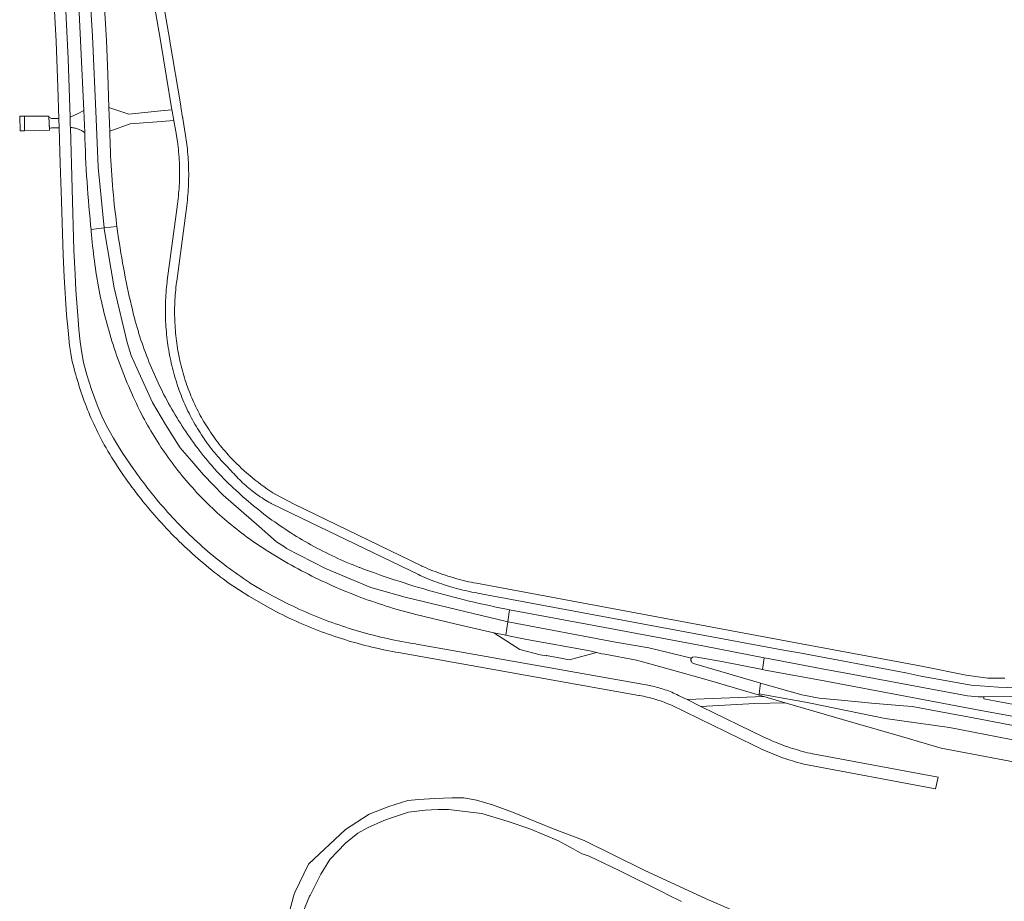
# Model space of a CAD drawing. Extents: x 152825 to 164088, y 457113 to 463005.
# Tile 125 of 256: x 156645 to 156917, y 460513 to 460756. Entities that reach past the tile are written whole.
import ezdxf

# ---------------------------------------------------------------- set-up
doc = ezdxf.new("R2010")
doc.units = 0
doc.header["$LTSCALE"] = 0.5
for name, color, linetype, lineweight in [('B-PV-VH-GESLOTENVERHARDING_ASFALT-GV', 251, 'CONTINUOUS', 18), ('B-PV-VH-GESLOTENVERHARDING_BETON-GV', 251, 'CONTINUOUS', 18), ('B-PV-VH-ONVERHARD_ZAND-GV', 251, 'CONTINUOUS', 18), ('B-PV-VH-OPENVERHARDING_BETONSTRAATSTEEN-GV', 251, 'CONTINUOUS', 18)]:
    doc.layers.add(name, color=color, linetype=linetype, lineweight=lineweight)

msp = doc.modelspace()

# ---------------------------------------------------------------- linework, layer by layer
at = {"layer": 'B-PV-VH-GESLOTENVERHARDING_ASFALT-GV', "flags": 128}
for points in [[(156659.417, 460890.99), (156683.995, 460749.998), (156687.196, 460730.915), (156687.24, 460730.65), (156687.26, 460730.525), (156687.67, 460727.944), (156687.68, 460727.88), (156688.355, 460724.485), (156688.384, 460724.339), (156688.71, 460722.18), (156688.964, 460720.012), (156689.031, 460719.296), (156689.091, 460718.58), (156689.142, 460717.863), (156689.186, 460717.145), (156689.221, 460716.427), (156689.249, 460715.709), (156689.268, 460714.99), (156689.28, 460714.271), (156689.283, 460713.552), (156689.278, 460712.833), (156689.266, 460712.115), (156689.245, 460711.396), (156689.217, 460710.677), (156689.181, 460709.959), (156689.136, 460709.242), (156689.084, 460708.525), (156689.023, 460707.809), (156688.955, 460707.093), (156688.878, 460706.378), (156688.794, 460705.664), (156688.702, 460704.951), (156688.627, 460704.415), (156688.593, 460704.165), (156685.901, 460683.883), (156685.844, 460683.424), (156685.762, 460682.705), (156685.687, 460681.985), (156685.62, 460681.264), (156685.562, 460680.543), (156685.511, 460679.821), (156685.468, 460679.099), (156685.433, 460678.376), (156685.407, 460677.652), (156685.388, 460676.929), (156685.377, 460676.205), (156685.375, 460675.481), (156685.38, 460674.758), (156685.393, 460674.034), (156685.414, 460673.31), (156685.444, 460672.587), (156685.481, 460671.865), (156685.526, 460671.142), (156685.579, 460670.42), (156685.641, 460669.699), (156685.71, 460668.979), (156685.787, 460668.259), (156685.872, 460667.54), (156685.965, 460666.823), (156686.066, 460666.106), (156686.175, 460665.39), (156686.291, 460664.676), (156686.416, 460663.963), (156686.549, 460663.251), (156686.689, 460662.541), (156686.837, 460661.833), (156686.993, 460661.126), (156687.157, 460660.421), (156687.329, 460659.718), (156687.508, 460659.017), (156687.695, 460658.318), (156687.89, 460657.621), (156688.093, 460656.926), (156688.303, 460656.233), (156688.521, 460655.543), (156688.746, 460654.855), (156688.979, 460654.17), (156689.198, 460653.551), (156689.434, 460652.91), (156689.677, 460652.273), (156689.927, 460651.638), (156690.184, 460651.007), (156690.449, 460650.378), (156690.722, 460649.753), (156691.001, 460649.131), (156691.288, 460648.512), (156691.582, 460647.896), (156691.884, 460647.284), (156692.192, 460646.676), (156692.508, 460646.071), (156692.831, 460645.47), (156693.161, 460644.873), (156693.497, 460644.28), (156693.841, 460643.691), (156694.192, 460643.106), (156694.549, 460642.524), (156694.913, 460641.948), (156695.284, 460641.375), (156695.662, 460640.807), (156696.046, 460640.244), (156696.437, 460639.684), (156696.834, 460639.13), (156697.238, 460638.58), (156697.648, 460638.035), (156698.065, 460637.495), (156698.488, 460636.96), (156698.917, 460636.43), (156699.352, 460635.905), (156699.794, 460635.385), (156700.241, 460634.87), (156700.695, 460634.36), (156701.155, 460633.856), (156701.62, 460633.357), (156702.091, 460632.864), (156702.568, 460632.376), (156703.051, 460631.894), (156703.539, 460631.418), (156703.909, 460630.99), (156704.286, 460630.566), (156704.668, 460630.148), (156705.056, 460629.735), (156705.45, 460629.328), (156705.85, 460628.927), (156706.255, 460628.531), (156706.666, 460628.141), (156707.082, 460627.757), (156707.504, 460627.378), (156707.931, 460627.006), (156708.363, 460626.64), (156708.801, 460626.28), (156709.243, 460625.926), (156709.69, 460625.578), (156710.142, 460625.237), (156710.599, 460624.902), (156711.061, 460624.574), (156711.527, 460624.252), (156711.998, 460623.937), (156712.473, 460623.628), (156712.953, 460623.326), (156713.436, 460623.031), (156713.924, 460622.743), (156714.416, 460622.462), (156714.564, 460622.39), (156720.261, 460619.638), (156755.09, 460602.81), (156755.572, 460602.587), (156756.223, 460602.294), (156756.877, 460602.008), (156757.534, 460601.73), (156758.194, 460601.459), (156758.857, 460601.195), (156759.523, 460600.939), (156760.192, 460600.69), (156760.864, 460600.449), (156761.538, 460600.215), (156762.215, 460599.989), (156762.894, 460599.77), (156763.576, 460599.559), (156764.26, 460599.356), (156764.947, 460599.161), (156765.635, 460598.973), (156766.326, 460598.793), (156767.018, 460598.62), (156767.713, 460598.456), (156768.409, 460598.299), (156769.107, 460598.15), (156769.806, 460598.009), (156770.508, 460597.875), (156771.21, 460597.75), (156771.335, 460597.727), (156852.784, 460582.568), (156856.21, 460581.93), (156860.118, 460581.2), (156889.41, 460575.73), (156893.545, 460574.852), (156907.367, 460572.303), (156914.872, 460571.747), (156920.03, 460571.576)], [(156916.709, 460574.287), (156912.017, 460574.291), (156906.01, 460575.102), (156894.197, 460577.435), (156891.76, 460577.95), (156856.67, 460584.49), (156771.07, 460600.4), (156770.347, 460600.543), (156769.626, 460600.694), (156768.907, 460600.853), (156768.189, 460601.019), (156767.474, 460601.193), (156766.76, 460601.375), (156766.048, 460601.565), (156765.338, 460601.763), (156764.631, 460601.968), (156763.926, 460602.181), (156763.223, 460602.401), (156762.522, 460602.629), (156761.824, 460602.865), (156761.129, 460603.108), (156760.436, 460603.359), (156759.746, 460603.617), (156759.059, 460603.883), (156758.375, 460604.157), (156757.694, 460604.437), (156757.016, 460604.725), (156756.341, 460605.021), (156756.032, 460605.159), (156755.925, 460605.211), (156720.835, 460622.244), (156715.819, 460624.851), (156714.981, 460625.383), (156714.151, 460625.928), (156713.331, 460626.487), (156712.519, 460627.058), (156711.717, 460627.643), (156710.925, 460628.241), (156710.142, 460628.851), (156709.369, 460629.474), (156708.606, 460630.109), (156707.854, 460630.756), (156707.112, 460631.416), (156706.381, 460632.087), (156705.661, 460632.77), (156704.951, 460633.465), (156704.553, 460633.865), (156704.084, 460634.341), (156703.62, 460634.822), (156703.162, 460635.309), (156702.709, 460635.801), (156702.263, 460636.299), (156701.823, 460636.802), (156701.389, 460637.31), (156700.961, 460637.823), (156700.539, 460638.342), (156700.123, 460638.865), (156699.714, 460639.394), (156699.311, 460639.927), (156698.914, 460640.465), (156698.524, 460641.008), (156698.141, 460641.555), (156697.764, 460642.107), (156697.393, 460642.663), (156697.03, 460643.224), (156696.672, 460643.789), (156696.322, 460644.359), (156695.979, 460644.932), (156695.643, 460645.51), (156695.313, 460646.091), (156694.99, 460646.677), (156694.675, 460647.266), (156694.367, 460647.859), (156694.065, 460648.456), (156693.771, 460649.056), (156693.484, 460649.66), (156693.205, 460650.267), (156692.932, 460650.877), (156692.667, 460651.491), (156692.409, 460652.107), (156692.159, 460652.727), (156691.916, 460653.35), (156691.681, 460653.975), (156691.453, 460654.604), (156691.232, 460655.235), (156691.087, 460655.665), (156690.868, 460656.332), (156690.657, 460657.002), (156690.454, 460657.674), (156690.258, 460658.349), (156690.07, 460659.025), (156689.89, 460659.704), (156689.718, 460660.385), (156689.553, 460661.067), (156689.396, 460661.752), (156689.247, 460662.438), (156689.106, 460663.126), (156688.972, 460663.815), (156688.846, 460664.506), (156688.729, 460665.198), (156688.619, 460665.892), (156688.517, 460666.587), (156688.423, 460667.282), (156688.337, 460667.979), (156688.259, 460668.677), (156688.188, 460669.376), (156688.126, 460670.076), (156688.072, 460670.776), (156688.026, 460671.476), (156687.987, 460672.177), (156687.957, 460672.879), (156687.935, 460673.581), (156687.921, 460674.283), (156687.914, 460674.985), (156687.916, 460675.687), (156687.926, 460676.389), (156687.943, 460677.091), (156687.969, 460677.793), (156688.003, 460678.495), (156688.044, 460679.196), (156688.094, 460679.896), (156688.152, 460680.596), (156688.217, 460681.295), (156688.291, 460681.993), (156688.372, 460682.691), (156688.462, 460683.387), (156688.498, 460683.652), (156688.507, 460683.715), (156691.173, 460703.815), (156691.181, 460703.877), (156691.266, 460704.532), (156691.354, 460705.269), (156691.434, 460706.007), (156691.506, 460706.746), (156691.57, 460707.486), (156691.626, 460708.226), (156691.674, 460708.967), (156691.714, 460709.709), (156691.746, 460710.451), (156691.77, 460711.193), (156691.786, 460711.935), (156691.795, 460712.678), (156691.795, 460713.42), (156691.787, 460714.163), (156691.771, 460714.905), (156691.747, 460715.647), (156691.715, 460716.389), (156691.675, 460717.131), (156691.627, 460717.872), (156691.572, 460718.612), (156691.508, 460719.352), (156691.436, 460720.091), (156691.214, 460721.989), (156690.94, 460723.88), (156690.161, 460728.552), (156690.14, 460728.677), (156690.119, 460728.802), (156689.632, 460731.725), (156689.611, 460731.85), (156689.59, 460731.975), (156686.606, 460749.873), (156686.584, 460749.998), (156661.956, 460891.375)], [(156664.122, 460770.502), (156665.272, 460751.223), (156666.287, 460728.426), (156666.895, 460715.099), (156668.493, 460698.395), (156672.028, 460698.745), (156671.937, 460699.443), (156671.767, 460700.782), (156671.605, 460702.123), (156671.451, 460703.464), (156671.305, 460704.807), (156671.167, 460706.15), (156671.037, 460707.494), (156670.915, 460708.839), (156670.8, 460710.185), (156670.694, 460711.531), (156670.596, 460712.878), (156670.505, 460714.225), (156670.423, 460715.573), (156670.349, 460716.921), (156670.283, 460718.27), (156670.224, 460719.619), (156670.174, 460720.968), (156670.132, 460722.318), (156670.097, 460723.668), (156670.071, 460725.018), (156669.789, 460731.562), (156669.5, 460740.782), (156669.129, 460749.999), (156666.769, 460789.739)], [(156661.236, 460765.41), (156661.966, 460749.999), (156662.878, 460730.749), (156663.14, 460724.64), (156663.193, 460722.937), (156663.254, 460721.234), (156663.324, 460719.531), (156663.401, 460717.828), (156663.486, 460716.126), (156663.579, 460714.425), (156663.68, 460712.723), (156663.789, 460711.023), (156663.907, 460709.323), (156664.032, 460707.623), (156664.165, 460705.924), (156664.306, 460704.225), (156664.455, 460702.528), (156664.612, 460700.831), (156664.777, 460699.135), (156664.899, 460697.925), (156668.493, 460698.395), (156666.895, 460715.099), (156666.287, 460728.426), (156665.272, 460751.223), (156664.122, 460770.502)], [(156654.546, 460763.247), (156655.236, 460749.71), (156655.772, 460737.199), (156656.025, 460728.544), (156656.101, 460725.923), (156656.386, 460716.16), (156656.735, 460705.846), (156657.226, 460690.826), (156657.481, 460684.837), (156658.125, 460674.409), (156658.568, 460670.042), (156658.971, 460665.978), (156659.314, 460663.746), (156659.63, 460662.043), (156659.823, 460661.213), (156660.023, 460660.385), (156660.231, 460659.559), (156660.447, 460658.734), (156660.67, 460657.912), (156660.901, 460657.092), (156661.14, 460656.274), (156661.386, 460655.458), (156661.641, 460654.645), (156661.902, 460653.834), (156662.172, 460653.025), (156662.449, 460652.219), (156662.733, 460651.416), (156663.025, 460650.616), (156663.325, 460649.818), (156663.632, 460649.023), (156663.946, 460648.231), (156664.268, 460647.442), (156664.597, 460646.656), (156664.934, 460645.873), (156665.278, 460645.093), (156665.629, 460644.317), (156665.988, 460643.544), (156666.353, 460642.774), (156666.726, 460642.008), (156667.106, 460641.246), (156667.494, 460640.487), (156667.888, 460639.731), (156668.29, 460638.98), (156668.514, 460638.567), (156669.016, 460637.708), (156669.524, 460636.853), (156670.039, 460636.002), (156670.561, 460635.155), (156671.09, 460634.312), (156671.626, 460633.474), (156672.168, 460632.64), (156672.717, 460631.811), (156673.272, 460630.986), (156673.835, 460630.165), (156674.403, 460629.349), (156674.979, 460628.537), (156675.561, 460627.731), (156676.149, 460626.928), (156676.744, 460626.131), (156677.345, 460625.338), (156677.953, 460624.551), (156678.567, 460623.768), (156679.187, 460622.99), (156679.813, 460622.217), (156680.446, 460621.45), (156681.084, 460620.687), (156681.729, 460619.929), (156682.38, 460619.177), (156683.037, 460618.43), (156683.7, 460617.688), (156684.369, 460616.952), (156685.044, 460616.221), (156685.724, 460615.496), (156686.411, 460614.776), (156687.103, 460614.061), (156687.801, 460613.352), (156688.505, 460612.649), (156689.214, 460611.952), (156689.929, 460611.26), (156690.649, 460610.574), (156691.375, 460609.894), (156692.106, 460609.219), (156692.843, 460608.551), (156693.585, 460607.888), (156694.332, 460607.232), (156695.085, 460606.581), (156695.843, 460605.937), (156696.606, 460605.299), (156697.374, 460604.666), (156698.147, 460604.04), (156698.925, 460603.421), (156699.708, 460602.807), (156700.496, 460602.2), (156701.289, 460601.599), (156702.087, 460601.005), (156702.705, 460600.551), (156708.396, 460596.834), (156714.294, 460593.453), (156715.149, 460593), (156716.007, 460592.554), (156716.87, 460592.115), (156717.736, 460591.684), (156718.605, 460591.26), (156719.478, 460590.842), (156720.354, 460590.432), (156721.234, 460590.03), (156722.117, 460589.634), (156723.003, 460589.246), (156723.892, 460588.865), (156724.784, 460588.492), (156725.68, 460588.126), (156726.578, 460587.767), (156727.48, 460587.416), (156728.384, 460587.073), (156729.291, 460586.736), (156730.201, 460586.408), (156731.114, 460586.087), (156732.029, 460585.773), (156732.947, 460585.467), (156733.867, 460585.169), (156734.79, 460584.878), (156735.715, 460584.595), (156736.642, 460584.319), (156737.572, 460584.052), (156738.503, 460583.791), (156739.438, 460583.539), (156740.373, 460583.294), (156741.311, 460583.058), (156742.251, 460582.828), (156743.193, 460582.607), (156744.137, 460582.393), (156745.082, 460582.188), (156746.029, 460581.99), (156746.977, 460581.8), (156747.927, 460581.617), (156748.879, 460581.443), (156749.619, 460581.313), (156815.873, 460569.478), (156816.03, 460569.451), (156816.567, 460569.356), (156817.102, 460569.252), (156817.635, 460569.141), (156818.166, 460569.021), (156818.696, 460568.894), (156819.224, 460568.76), (156819.75, 460568.617), (156820.273, 460568.467), (156820.795, 460568.309), (156821.314, 460568.144), (156821.83, 460567.97), (156822.344, 460567.79), (156822.855, 460567.601), (156823.364, 460567.406), (156823.869, 460567.203), (156824.372, 460566.992), (156824.871, 460566.774), (156847.475, 460555.774), (156848.122, 460555.448), (156848.773, 460555.13), (156849.428, 460554.818), (156850.085, 460554.514), (156850.747, 460554.217), (156851.411, 460553.927), (156852.078, 460553.645), (156852.749, 460553.37), (156853.422, 460553.103), (156854.099, 460552.843), (156854.778, 460552.59), (156855.46, 460552.345), (156856.145, 460552.108), (156856.832, 460551.878), (156857.522, 460551.656), (156858.214, 460551.441), (156858.909, 460551.234), (156859.606, 460551.035), (156860.304, 460550.843), (156861.005, 460550.659), (156861.345, 460550.573), (156897.613, 460543.748), (156898.343, 460546.956), (156863.826, 460553.369), (156863.7, 460553.397), (156863.006, 460553.555), (156862.314, 460553.721), (156861.623, 460553.894), (156860.935, 460554.076), (156860.248, 460554.265), (156859.564, 460554.462), (156858.882, 460554.667), (156858.203, 460554.879), (156857.525, 460555.099), (156856.851, 460555.326), (156856.179, 460555.561), (156855.509, 460555.804), (156854.843, 460556.054), (156854.179, 460556.311), (156853.518, 460556.576), (156852.86, 460556.848), (156852.206, 460557.128), (156851.554, 460557.415), (156850.906, 460557.709), (156850.261, 460558.011), (156832.911, 460566.487), (156829.117, 460568.341), (156827.174, 460569.29), (156826.728, 460569.518), (156826.278, 460569.738), (156825.825, 460569.951), (156825.369, 460570.157), (156824.909, 460570.356), (156824.446, 460570.547), (156823.98, 460570.731), (156823.511, 460570.907), (156823.04, 460571.076), (156822.566, 460571.237), (156822.089, 460571.391), (156821.61, 460571.537), (156821.129, 460571.676), (156820.645, 460571.806), (156820.16, 460571.929), (156819.672, 460572.044), (156819.183, 460572.152), (156818.846, 460572.221), (156792.952, 460576.829), (156789.876, 460577.377), (156754.546, 460583.664), (156754.376, 460583.69), (156753.396, 460583.846), (156752.419, 460584.009), (156751.442, 460584.181), (156750.467, 460584.36), (156749.493, 460584.547), (156748.521, 460584.742), (156747.551, 460584.945), (156746.582, 460585.155), (156745.615, 460585.374), (156744.65, 460585.6), (156743.686, 460585.834), (156742.725, 460586.076), (156741.765, 460586.325), (156740.808, 460586.582), (156739.853, 460586.848), (156738.899, 460587.12), (156737.948, 460587.4), (156737, 460587.688), (156736.054, 460587.984), (156735.11, 460588.288), (156734.168, 460588.598), (156733.229, 460588.917), (156732.293, 460589.243), (156731.359, 460589.576), (156730.429, 460589.918), (156729.501, 460590.266), (156728.575, 460590.622), (156727.653, 460590.986), (156726.734, 460591.357), (156725.817, 460591.735), (156724.904, 460592.121), (156723.994, 460592.514), (156723.087, 460592.915), (156722.183, 460593.322), (156721.283, 460593.737), (156720.386, 460594.16), (156719.492, 460594.589), (156718.602, 460595.026), (156717.716, 460595.47), (156716.833, 460595.921), (156715.953, 460596.379), (156715.078, 460596.844), (156711.894, 460598.614), (156708.764, 460600.477), (156708.517, 460600.639), (156707.717, 460601.169), (156706.92, 460601.707), (156706.129, 460602.251), (156705.341, 460602.801), (156704.559, 460603.359), (156703.781, 460603.922), (156703.008, 460604.492), (156702.239, 460605.069), (156701.476, 460605.652), (156700.717, 460606.241), (156699.963, 460606.837), (156699.215, 460607.438), (156698.471, 460608.046), (156697.732, 460608.661), (156696.999, 460609.281), (156696.27, 460609.907), (156695.547, 460610.54), (156694.829, 460611.178), (156694.117, 460611.823), (156693.41, 460612.473), (156692.708, 460613.129), (156692.012, 460613.791), (156691.322, 460614.459), (156690.637, 460615.132), (156689.957, 460615.812), (156689.284, 460616.496), (156688.615, 460617.187), (156687.953, 460617.883), (156687.297, 460618.584), (156686.646, 460619.291), (156686.002, 460620.003), (156685.363, 460620.721), (156684.731, 460621.444), (156684.104, 460622.172), (156683.483, 460622.905), (156682.869, 460623.644), (156682.261, 460624.387), (156681.659, 460625.136), (156681.063, 460625.889), (156680.473, 460626.648), (156679.89, 460627.411), (156679.314, 460628.18), (156678.743, 460628.953), (156678.179, 460629.73), (156677.622, 460630.513), (156677.071, 460631.3), (156676.527, 460632.091), (156673.673, 460636.198), (156672.427, 460638.157), (156671.083, 460640.414), (156669.527, 460643.191), (156668.158, 460645.795), (156666.81, 460648.865), (156664.999, 460653.794), (156663.724, 460657.875), (156662.842, 460661.284), (156662.378, 460663.934), (156661.91, 460666.934), (156661.563, 460670.318), (156661.332, 460673.029), (156660.735, 460681.176), (156660.505, 460685.558), (156660.127, 460692.219), (156659.186, 460726.043), (156659.176, 460726.408), (156659.093, 460728.93), (156658.566, 460744.963), (156657.686, 460763.853)], [(156830.199, 460579.537), (156830.379, 460579.767), (156818.56, 460582.579), (156809.36, 460584.203), (156780.272, 460589.682), (156779.759, 460589.805), (156779.172, 460586.104)], [(156779.172, 460586.104), (156780.393, 460585.85), (156784.935, 460584.949), (156802.357, 460581.758), (156804.181, 460581.34), (156805.64, 460581.006), (156806.507, 460580.842), (156815.175, 460579.206), (156824.231, 460576.74), (156835.263, 460573.586), (156848.754, 460569.659), (156848.985, 460569.591), (156849.031, 460569.954), (156849.399, 460572.841), (156849.063, 460572.936), (156830.867, 460578.317)], [(156930.38, 460564.894), (156910.88, 460568.527), (156910.895, 460569.074), (156909.316, 460569.108), (156906.445, 460569.387), (156892.089, 460572.058), (156874.935, 460575.27), (156866.393, 460576.87), (156851.441, 460579.687), (156850.388, 460579.891), (156849.931, 460576.623), (156850.658, 460576.481), (156865.884, 460573.686), (156891.136, 460568.89), (156910.098, 460565.315), (156919.682, 460563.587)], [(156918.539, 460561.318), (156909.416, 460563.074), (156891.114, 460566.429), (156888.81, 460566.657), (156879.983, 460567.401), (156871.606, 460568.229), (156865.558, 460568.712), (156860.771, 460569.624), (156849.399, 460572.841), (156849.031, 460569.954), (156852.513, 460569.308), (156861.72, 460567.599), (156863.173, 460567.329), (156883.733, 460563.184), (156901.464, 460560.68), (156976.966, 460545.926)]]:
    msp.add_lwpolyline(points, dxfattribs=at)
for points in [[(156668.519, 460698.12), (156668.493, 460698.395), (156664.899, 460697.925), (156664.95, 460697.439), (156665.055, 460696.443), (156665.137, 460695.417), (156665.228, 460694.392), (156665.326, 460693.367), (156665.433, 460692.344), (156665.547, 460691.321), (156665.669, 460690.299), (156665.799, 460689.278), (156665.937, 460688.258), (156666.084, 460687.239), (156666.237, 460686.221), (156666.399, 460685.205), (156666.569, 460684.19), (156666.747, 460683.176), (156666.932, 460682.164), (156667.126, 460681.153), (156667.327, 460680.143), (156667.536, 460679.135), (156667.753, 460678.129), (156667.977, 460677.125), (156668.21, 460676.122), (156668.45, 460675.122), (156668.698, 460674.123), (156668.954, 460673.126), (156669.218, 460672.131), (156669.489, 460671.138), (156669.768, 460670.147), (156670.055, 460669.159), (156670.349, 460668.172), (156670.651, 460667.189), (156670.961, 460666.207), (156671.278, 460665.228), (156671.603, 460664.251), (156671.935, 460663.277), (156672.275, 460662.306), (156672.623, 460661.337), (156672.978, 460660.371), (156673.341, 460659.408), (156673.711, 460658.447), (156674.088, 460657.49), (156674.473, 460656.535), (156674.865, 460655.584), (156675.265, 460654.635), (156675.672, 460653.69), (156676.087, 460652.748), (156676.508, 460651.809), (156676.938, 460650.873), (156677.374, 460649.941), (156677.817, 460649.012), (156677.969, 460648.699), (156678.365, 460647.908), (156678.768, 460647.12), (156679.178, 460646.336), (156679.595, 460645.556), (156680.019, 460644.78), (156680.45, 460644.007), (156680.889, 460643.238), (156681.334, 460642.474), (156681.786, 460641.713), (156682.244, 460640.957), (156682.71, 460640.205), (156683.183, 460639.457), (156683.662, 460638.713), (156684.148, 460637.973), (156684.64, 460637.239), (156685.139, 460636.508), (156685.645, 460635.782), (156686.157, 460635.061), (156686.676, 460634.344), (156687.201, 460633.632), (156687.733, 460632.925), (156688.271, 460632.223), (156688.816, 460631.525), (156689.366, 460630.833), (156689.923, 460630.146), (156690.486, 460629.463), (156691.056, 460628.786), (156691.631, 460628.114), (156692.212, 460627.447), (156692.8, 460626.786), (156693.393, 460626.129), (156693.992, 460625.478), (156694.597, 460624.833), (156695.208, 460624.193), (156695.825, 460623.559), (156696.448, 460622.93), (156697.076, 460622.307), (156697.709, 460621.69), (156698.348, 460621.078), (156698.993, 460620.472), (156699.644, 460619.872), (156700.299, 460619.278), (156700.96, 460618.69), (156701.626, 460618.108), (156702.298, 460617.532), (156702.974, 460616.962), (156703.656, 460616.398), (156704.343, 460615.84), (156705.035, 460615.289), (156705.732, 460614.744), (156706.433, 460614.205), (156707.14, 460613.672), (156707.851, 460613.146), (156708.567, 460612.627), (156709.288, 460612.114), (156709.946, 460611.654), (156713.635, 460609.24), (156717.399, 460606.945), (156718.31, 460606.413), (156719.225, 460605.889), (156720.144, 460605.371), (156721.067, 460604.861), (156721.994, 460604.357), (156722.924, 460603.86), (156723.859, 460603.371), (156724.797, 460602.888), (156725.738, 460602.413), (156726.683, 460601.945), (156727.632, 460601.484), (156728.584, 460601.03), (156729.54, 460600.584), (156730.499, 460600.144), (156731.461, 460599.712), (156732.427, 460599.288), (156733.395, 460598.87), (156734.367, 460598.46), (156735.342, 460598.058), (156736.32, 460597.662), (156737.301, 460597.275), (156738.285, 460596.894), (156739.271, 460596.521), (156740.261, 460596.156), (156741.253, 460595.798), (156742.248, 460595.448), (156743.245, 460595.105), (156744.246, 460594.77), (156745.248, 460594.443), (156746.253, 460594.123), (156747.261, 460593.81), (156748.271, 460593.506), (156749.283, 460593.209), (156750.297, 460592.919), (156751.313, 460592.638), (156752.332, 460592.364), (156753.353, 460592.098), (156754.375, 460591.839), (156754.384, 460591.837), (156765.095, 460589.2), (156775.86, 460586.792), (156779.172, 460586.104), (156779.759, 460589.805), (156751.454, 460596.582), (156741.983, 460599.22), (156729.536, 460604.497), (156718.781, 460610.044), (156718.162, 460610.452), (156716.007, 460611.87), (156711.204, 460616.064), (156701.328, 460624.655), (156695.916, 460630.338), (156692.669, 460634.058), (156689.489, 460637.779), (156685.363, 460644.205), (156681.845, 460650.226), (156677.584, 460659.493), (156675.96, 460663.214), (156674.878, 460666.799), (156671.225, 460681.885)], [(156672.115, 460698.104), (156672.028, 460698.745), (156668.493, 460698.395), (156668.519, 460698.12), (156671.225, 460681.885), (156674.878, 460666.799), (156675.96, 460663.214), (156677.584, 460659.493), (156681.845, 460650.226), (156685.363, 460644.205), (156689.489, 460637.779), (156692.669, 460634.058), (156695.916, 460630.338), (156701.328, 460624.655), (156711.204, 460616.064), (156716.007, 460611.87), (156718.162, 460610.452), (156718.781, 460610.044), (156729.536, 460604.497), (156741.983, 460599.22), (156751.454, 460596.582), (156779.759, 460589.805), (156780.165, 460593.117), (156778.876, 460593.37), (156777.471, 460593.653), (156776.067, 460593.945), (156774.666, 460594.244), (156773.265, 460594.551), (156771.867, 460594.865), (156770.47, 460595.188), (156769.076, 460595.518), (156767.683, 460595.856), (156766.292, 460596.202), (156764.902, 460596.555), (156763.515, 460596.917), (156762.13, 460597.286), (156760.747, 460597.662), (156759.367, 460598.047), (156757.988, 460598.439), (156756.611, 460598.839), (156755.237, 460599.247), (156753.865, 460599.662), (156752.496, 460600.085), (156751.129, 460600.515), (156749.764, 460600.953), (156748.402, 460601.399), (156747.042, 460601.852), (156745.685, 460602.313), (156744.33, 460602.782), (156742.978, 460603.258), (156741.628, 460603.741), (156740.282, 460604.232), (156738.938, 460604.731), (156738.816, 460604.778), (156737.959, 460605.112), (156737.106, 460605.454), (156736.255, 460605.804), (156735.407, 460606.16), (156734.562, 460606.524), (156733.721, 460606.896), (156732.882, 460607.274), (156732.047, 460607.66), (156731.216, 460608.054), (156730.388, 460608.454), (156729.563, 460608.862), (156728.742, 460609.276), (156727.925, 460609.698), (156727.111, 460610.127), (156726.302, 460610.563), (156725.495, 460611.006), (156724.693, 460611.457), (156723.895, 460611.914), (156723.101, 460612.378), (156722.311, 460612.848), (156721.525, 460613.326), (156720.743, 460613.811), (156719.965, 460614.302), (156719.192, 460614.8), (156718.529, 460615.235), (156717.763, 460615.746), (156717.002, 460616.263), (156716.246, 460616.787), (156715.494, 460617.317), (156714.747, 460617.854), (156714.005, 460618.398), (156713.267, 460618.948), (156712.534, 460619.504), (156711.806, 460620.067), (156711.083, 460620.635), (156710.365, 460621.211), (156709.652, 460621.792), (156708.944, 460622.38), (156708.241, 460622.973), (156707.543, 460623.573), (156706.851, 460624.179), (156706.163, 460624.791), (156705.482, 460625.409), (156704.805, 460626.033), (156704.134, 460626.662), (156703.469, 460627.297), (156702.809, 460627.939), (156702.155, 460628.586), (156701.506, 460629.238), (156700.863, 460629.896), (156700.226, 460630.56), (156699.594, 460631.229), (156698.969, 460631.904), (156698.349, 460632.584), (156698.135, 460632.834), (156697.549, 460633.528), (156696.968, 460634.227), (156696.394, 460634.931), (156695.826, 460635.64), (156695.264, 460636.354), (156694.708, 460637.073), (156694.159, 460637.797), (156693.617, 460638.526), (156693.08, 460639.259), (156692.55, 460639.997), (156692.027, 460640.74), (156691.51, 460641.488), (156691, 460642.239), (156690.497, 460642.996), (156690, 460643.756), (156689.51, 460644.521), (156689.027, 460645.291), (156688.55, 460646.065), (156688.08, 460646.842), (156687.617, 460647.624), (156687.161, 460648.41), (156686.712, 460649.2), (156686.27, 460649.994), (156685.835, 460650.791), (156685.407, 460651.593), (156684.986, 460652.398), (156684.573, 460653.207), (156684.166, 460654.019), (156683.766, 460654.836), (156683.374, 460655.655), (156682.989, 460656.478), (156682.611, 460657.304), (156682.24, 460658.134), (156681.877, 460658.967), (156681.521, 460659.803), (156681.173, 460660.642), (156680.832, 460661.484), (156680.498, 460662.329), (156680.172, 460663.177), (156679.853, 460664.028), (156679.542, 460664.882), (156679.238, 460665.738), (156678.942, 460666.597), (156678.653, 460667.459), (156678.373, 460668.323), (156678.099, 460669.189), (156677.834, 460670.058), (156677.575, 460670.929), (156677.325, 460671.803), (156677.082, 460672.678), (156676.847, 460673.556), (156676.62, 460674.436), (156676.401, 460675.317), (156676.189, 460676.201), (156676.033, 460676.865), (156675.729, 460678.181), (156675.433, 460679.498), (156675.145, 460680.817), (156674.865, 460682.138), (156674.592, 460683.461), (156674.328, 460684.785), (156674.071, 460686.111), (156673.822, 460687.438), (156673.581, 460688.767), (156673.348, 460690.097), (156673.122, 460691.428), (156672.905, 460692.761), (156672.696, 460694.095), (156672.494, 460695.43), (156672.3, 460696.767)], [(156833.461, 460583.166), (156810.894, 460587.434), (156806.503, 460588.223), (156780.165, 460593.117), (156779.759, 460589.805), (156780.272, 460589.682), (156809.36, 460584.203), (156818.56, 460582.579), (156830.379, 460579.767), (156830.602, 460580.053), (156831.324, 460580.185), (156839.193, 460578.718), (156849.931, 460576.623), (156850.388, 460579.891)], [(156849.031, 460569.954), (156848.985, 460569.591), (156850.27, 460569.215), (156856.178, 460567.486), (156874.844, 460562.021), (156888.182, 460558.138), (156899.188, 460554.938), (156918.044, 460551.379), (156940.794, 460547.105), (156968.954, 460541.773), (156969.046, 460541.756), (156972.286, 460541.157), (156975.7, 460539.971), (156976.281, 460542.703), (156976.966, 460545.926), (156901.464, 460560.68), (156883.733, 460563.184), (156863.173, 460567.329), (156861.72, 460567.599), (156852.513, 460569.308)]]:
    msp.add_lwpolyline(points, close=True, dxfattribs=at)
at = {"layer": 'B-PV-VH-GESLOTENVERHARDING_ASFALT-GV'}
msp.add_lwpolyline([(156830.867, 460578.317, -0.3473701), (156830.199, 460579.537)], format="xyb", dxfattribs=at)
at = {"layer": 'B-PV-VH-GESLOTENVERHARDING_BETON-GV', "flags": 128}
msp.add_lwpolyline([(156925.332, 460568.844), (156925.257, 460568.858), (156922.303, 460569.221), (156910.913, 460569.074), (156910.895, 460569.074), (156910.88, 460568.527), (156930.38, 460564.894), (156946.41, 460561.882), (156962.469, 460558.833), (156962.665, 460559.494), (156951.7, 460563.576), (156949.353, 460564.314), (156949.299, 460564.331), (156943.01, 460565.515)], close=True, dxfattribs=at)
at = {"layer": 'B-PV-VH-ONVERHARD_ZAND-GV', "flags": 128}
for points in [[(156653.427, 460725.27), (156653.287, 460729.204), (156645.227, 460729.138), (156645.332, 460725.108)], [(156646.508, 460729.148), (156645.227, 460729.138), (156645.332, 460725.108), (156646.513, 460725.132), (156646.53, 460725.308)], [(156662.878, 460730.749), (156661.122, 460729.819), (156659.335, 460728.951), (156659.093, 460728.93), (156659.176, 460726.408), (156659.186, 460726.043), (156659.399, 460726.047), (156659.634, 460726.018), (156659.884, 460725.979), (156660.133, 460725.933), (156660.381, 460725.878), (156660.627, 460725.816), (156660.87, 460725.746), (156661.112, 460725.668), (156661.35, 460725.583), (156661.586, 460725.49), (156661.819, 460725.39), (156662.049, 460725.283), (156662.275, 460725.168), (156662.497, 460725.046), (156662.716, 460724.918), (156662.93, 460724.782), (156663.14, 460724.64)], [(156675.295, 460729.72), (156669.789, 460731.562), (156670.071, 460725.018), (156675.657, 460727.022), (156684.343, 460727.689), (156687.67, 460727.944), (156687.26, 460730.525), (156687.24, 460730.65), (156687.196, 460730.915), (156684.111, 460730.605)], [(156656.101, 460725.923), (156656.025, 460728.544), (156653.96, 460728.55), (156653.299, 460728.868), (156653.41, 460725.745), (156653.99, 460725.91)]]:
    msp.add_lwpolyline(points, close=True, dxfattribs=at)
for points in [[(156850.737, 460506.325), (156834.427, 460513.45), (156817.328, 460521.335), (156800.728, 460529.509), (156792.037, 460532.819), (156781.006, 460537.29), (156775.538, 460539.371), (156771.099, 460540.668), (156767.639, 460541.277), (156764.396, 460541.266), (156759.627, 460541.132), (156755.217, 460540.831), (156752.189, 460540.512), (156746.924, 460538.873), (156741.518, 460536.805), (156734.99, 460532.57), (156724.82, 460523.03), (156721.01, 460515.18), (156720.779, 460514.464), (156719.478, 460509.547)], [(156723.319, 460509.872), (156725.13, 460514.158), (156725.242, 460514.379), (156728.21, 460520.213), (156730.725, 460524.275), (156735.05, 460528.784), (156738.38, 460531.538), (156741.022, 460533.013), (156745.606, 460535.066), (156747.647, 460535.762), (156748.75, 460536.138), (156752.359, 460537.306), (156756.935, 460537.893), (156760.44, 460538.071), (156763.361, 460538.057), (156768.729, 460537.454), (156772.593, 460536.942), (156779.802, 460534.712), (156785.818, 460532.752), (156793.674, 460529.38), (156797.711, 460527.259), (156799.001, 460526.512), (156800.243, 460525.836), (156802.106, 460525.174), (156810.393, 460521.219), (156822.467, 460515.249), (156823.836, 460514.557), (156827.554, 460512.678)]]:
    msp.add_lwpolyline(points, dxfattribs=at)
at = {"layer": 'B-PV-VH-OPENVERHARDING_BETONSTRAATSTEEN-GV', "flags": 128}
for points in [[(156788.692, 460580.716), (156790.434, 460580.437), (156790.443, 460580.487), (156790.815, 460580.418), (156793.321, 460579.95), (156796.745, 460579.31), (156804.181, 460581.34), (156802.357, 460581.758), (156784.935, 460584.949), (156780.393, 460585.85), (156779.172, 460586.104), (156775.86, 460586.792), (156783.013, 460582.166)], [(156832.911, 460566.487), (156847.843, 460567.315), (156856.178, 460567.486), (156850.27, 460569.215), (156829.117, 460568.341)]]:
    msp.add_lwpolyline(points, close=True, dxfattribs=at)
for points in [[(156849.931, 460576.623), (156839.193, 460578.718), (156831.324, 460580.185), (156830.602, 460580.053), (156830.379, 460579.767), (156830.199, 460579.537)], [(156830.867, 460578.317), (156849.063, 460572.936), (156849.399, 460572.841), (156860.771, 460569.624), (156865.558, 460568.712), (156871.606, 460568.229), (156879.983, 460567.401), (156888.81, 460566.657), (156891.114, 460566.429), (156909.416, 460563.074), (156918.539, 460561.318), (156941.987, 460556.97), (156971.002, 460551.444), (156971.419, 460553.785), (156942.25, 460559.275), (156919.682, 460563.587), (156910.098, 460565.315), (156891.136, 460568.89), (156865.884, 460573.686), (156850.658, 460576.481), (156849.931, 460576.623)]]:
    msp.add_lwpolyline(points, dxfattribs=at)
at = {"layer": 'B-PV-VH-OPENVERHARDING_BETONSTRAATSTEEN-GV'}
msp.add_lwpolyline([(156830.199, 460579.537, 0.3473701), (156830.867, 460578.317)], format="xyb", dxfattribs=at)

doc.saveas('drawing.dxf')
